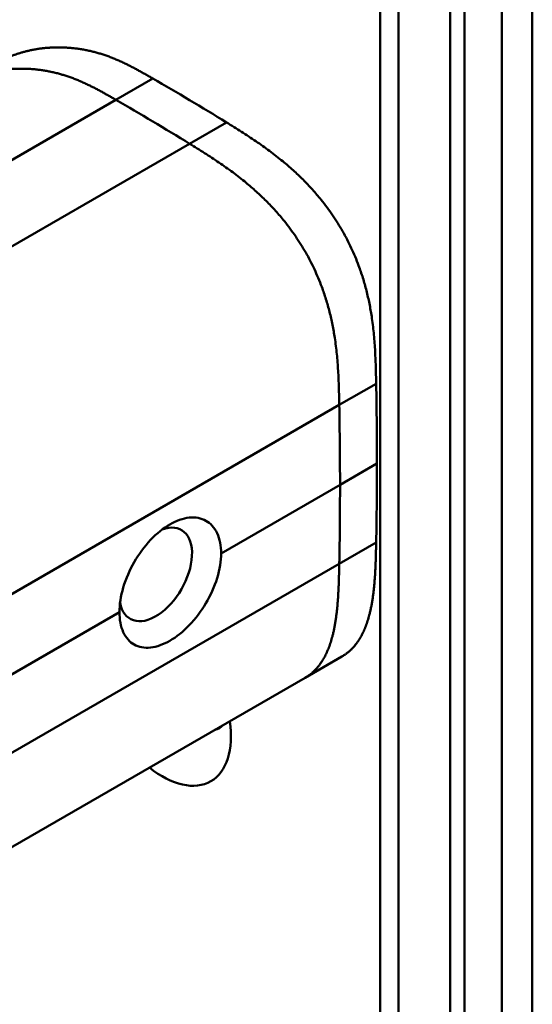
# Model space of a CAD drawing. Header units: millimetres. Extents: x 20 to 833, y 20 to 574.
# Tile 5 of 22: x 237 to 247, y 107 to 126. Entities that reach past the tile are written whole.
import ezdxf

# ---------------------------------------------------------------- set-up
doc = ezdxf.new("R2010")
doc.units = ezdxf.units.MM
doc.header["$LTSCALE"] = 2
doc.layers.add('Sichtbare Kanten(DIN)', color=7, linetype='Continuous', lineweight=50)
doc.layers.add('Sichtbare tangentiale Kanten(DIN)', color=7, linetype='Continuous', lineweight=50)

msp = doc.modelspace()

# ---------------------------------------------------------------- linework, layer by layer
at = {"layer": 'Sichtbare Kanten(DIN)'}
for p, q in [((243.645, 75.408), (243.645, 137.276)), ((245.261, 136.7), (245.261, 74.179)), ((244.987, 74.02), (244.987, 136.542)), ((242.207, 113.082), (242.914, 113.49)), ((242.207, 113.082), (231.897, 107.13))]:
    msp.add_line(p, q, dxfattribs=at)
for centre, major_axis, start_param, end_param in [((183.212, 152.047), (-42.69, 73.941), 3.926987, 3.948812), ((183.219, 152.043), (-42.685, 73.933), 3.905166, 3.926991), ((239.346, 115.065), (0.492, 0.852), 2.540385, 6.888941), ((239.471, 112.711), (0.93, -1.611), 5.310049, 7.256322), ((240.037, 113.038), (0.53, -0.918), 6.124246, 6.442125)]:
    msp.add_ellipse(centre, major_axis=major_axis, ratio=0.57735, start_param=start_param, end_param=end_param, dxfattribs=at)
for points, degree, knots in [([(246.563, 139.399), (246.563, 128.513), (246.563, 117.626), (246.563, 97.003), (246.563, 87.267), (246.563, 77.531)], 3, [0, 0, 0, 0, 10, 10, 18.943141, 18.943141, 18.943141, 18.943141]), ([(239.289, 124.57), (238.837, 124.831), (238.283, 125.143), (237.609, 125.254), (236.985, 125.188), (236.459, 124.959), (236.293, 124.863)], 5, [0, 0, 0, 0, 0, 0, 0.3333333, 0.5032205, 0.5032205, 0.5032205, 0.5032205, 0.5032205, 0.5032205]), ([(240.599, 115.467), (240.599, 115.608), (240.573, 115.744), (240.472, 115.963), (240.395, 116.045), (240.219, 116.144), (240.109, 116.166), (239.869, 116.142), (239.739, 116.095), (239.495, 115.954), (239.366, 115.851), (239.128, 115.599), (239.02, 115.45), (238.848, 115.151), (238.774, 114.982), (238.675, 114.648), (238.651, 114.483), (238.651, 114.342)], 3, [-1.550092, -1.550092, -1.550092, -1.550092, -1.420561, -1.420561, -1.290997, -1.290997, -1.162206, -1.162206, -1.033415, -1.033415, -0.904355, -0.904355, -0.775296, -0.775296, -0.646001, -0.646001, -0.51674, -0.51674, -0.51674, -0.51674]), ([(240.599, 115.467), (240.599, 115.467), (240.599, 115.467), (240.599, 115.326), (240.573, 115.161), (240.472, 114.828), (240.395, 114.659), (240.219, 114.363), (240.109, 114.216), (239.869, 113.966), (239.739, 113.864), (239.617, 113.793), (239.495, 113.723), (239.366, 113.676), (239.128, 113.65), (239.02, 113.671), (238.848, 113.768), (238.774, 113.849), (238.675, 114.066), (238.651, 114.202), (238.651, 114.342), (238.651, 114.342), (238.651, 114.342)], 3, [1.55009, 1.55009, 1.55009, 1.55009, 1.550123, 1.550123, 1.679687, 1.679687, 1.809251, 1.809251, 1.938041, 1.938041, 2.066832, 2.066832, 2.066832, 2.195892, 2.195892, 2.324951, 2.324951, 2.454246, 2.454246, 2.58354, 2.58354, 2.583573, 2.583573, 2.583573, 2.583573])]:
    msp.add_open_spline(points, degree=degree, knots=knots, dxfattribs=at)
for points, degree in [([(240.703, 123.728), (240.232, 124.019), (239.761, 124.298), (239.289, 124.57)], 3), ([(243.57, 118.72), (243.546, 120.03), (243.5, 121.1), (242.73, 122.42), (241.825, 123.036), (240.703, 123.728)], 5), ([(242.914, 113.49), (243.216, 113.664), (243.429, 113.989), (243.54, 114.458), (243.558, 115.035), (243.57, 115.678)], 5)]:
    msp.add_open_spline(points, degree=degree, dxfattribs=at)
at = {"layer": 'Sichtbare tangentiale Kanten(DIN)'}
for p, q in [((243.997, 136.786), (243.997, 74.918)), ((238.582, 124.161), (239.289, 124.57)), ((230.241, 119.346), (238.582, 124.161)), ((239.996, 123.32), (240.703, 123.728)), ((239.996, 123.32), (228.763, 116.834)), ((242.863, 118.312), (243.57, 118.72)), ((242.863, 118.312), (232.977, 112.604)), ((242.878, 116.782), (243.585, 117.191)), ((240.599, 115.467), (242.878, 116.783)), ((243.57, 115.678), (242.863, 115.269)), ((242.863, 115.269), (232.977, 109.562)), ((233.003, 111.081), (238.651, 114.342))]:
    msp.add_line(p, q, dxfattribs=at)
for centre, major_axis, start_param, end_param in [((182.505, 151.639), (-42.69, 73.941), 3.926988, 3.948812), ((182.512, 151.635), (-42.685, 73.933), 3.905166, 3.926992)]:
    msp.add_ellipse(centre, major_axis=major_axis, ratio=0.57735, start_param=start_param, end_param=end_param, dxfattribs=at)
for points, degree in [([(245.977, 76.715), (245.977, 107.649), (245.977, 138.583)], 2), ([(239.996, 123.32), (239.525, 123.61), (239.054, 123.889), (238.582, 124.161)], 3), ([(242.863, 118.312), (242.839, 119.622), (242.793, 120.692), (242.023, 122.012), (241.118, 122.627), (239.996, 123.32)], 5), ([(242.207, 113.082), (242.509, 113.256), (242.721, 113.58), (242.833, 114.05), (242.851, 114.626), (242.863, 115.269)], 5)]:
    msp.add_open_spline(points, degree=degree, dxfattribs=at)
msp.add_open_spline([(238.582, 124.161), (238.13, 124.423), (237.576, 124.734), (236.902, 124.845), (236.278, 124.78), (235.752, 124.55), (235.586, 124.455)], degree=5, knots=[0, 0, 0, 0, 0, 0, 0.3333333, 0.5032205, 0.5032205, 0.5032205, 0.5032205, 0.5032205, 0.5032205], dxfattribs=at)

doc.saveas('drawing.dxf')
